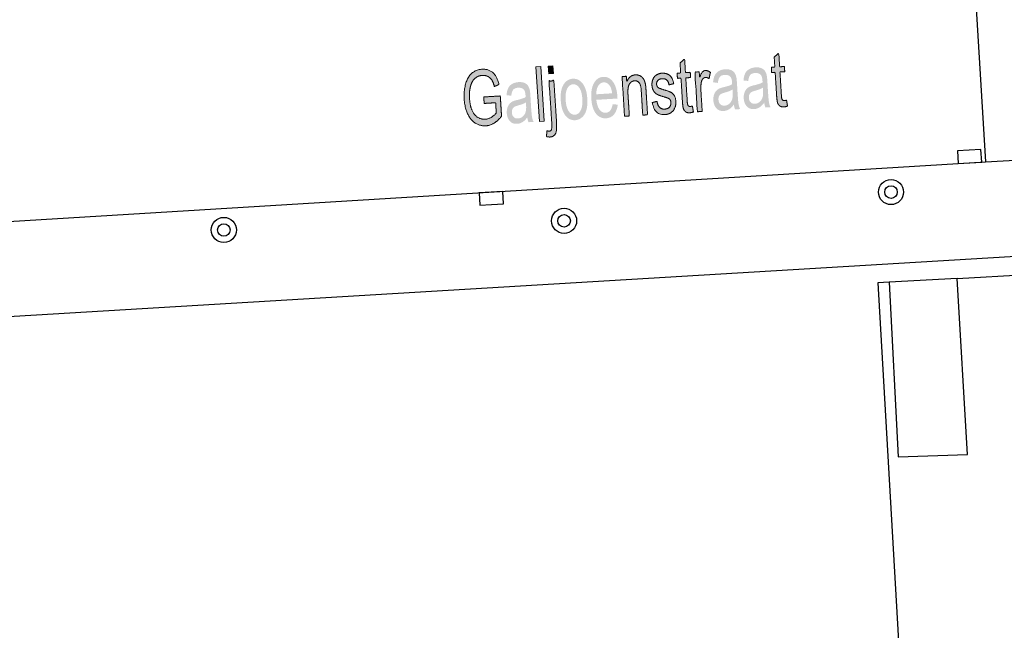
# Model space of a CAD drawing. Header units: metres. Extents: x 134521 to 134907, y 396000 to 396359.
# Tile 77 of 135: x 134816 to 134848, y 396090 to 396109. Entities that reach past the tile are written whole.
import ezdxf

# ---------------------------------------------------------------- set-up
doc = ezdxf.new("R2010")
doc.units = ezdxf.units.M
doc.header["$MEASUREMENT"] = 0

msp = doc.modelspace()

# ---------------------------------------------------------------- hatches: boundary and pattern name
at = {"linetype": 'Continuous', "lineweight": 0, "extrusion": (0, 0, -1)}
h = msp.add_hatch(color=251, dxfattribs=at)
edge = h.paths.add_edge_path()
edge.add_line((-134840.94, 396106.58), (-134840.973, 396106.392))
edge.add_spline(control_points=[(-134840.973, 396106.392), (-134840.91, 396106.369), (-134840.859, 396106.366), (-134840.776, 396106.361), (-134840.728, 396106.395), (-134840.679, 396106.429), (-134840.657, 396106.488), (-134840.635, 396106.547), (-134840.623, 396106.74)], knot_values=[0, 0, 0, 0.25, 0.25, 0.5, 0.5, 0.75, 0.75, 1, 1, 1], degree=2, periodic=0)
edge.add_line((-134840.623, 396106.74), (-134840.577, 396107.469))
edge.add_line((-134840.577, 396107.469), (-134840.464, 396107.462))
edge.add_line((-134840.464, 396107.462), (-134840.454, 396107.629))
edge.add_line((-134840.454, 396107.629), (-134840.567, 396107.636))
edge.add_line((-134840.567, 396107.636), (-134840.547, 396107.949))
edge.add_line((-134840.547, 396107.949), (-134840.693, 396108.087))
edge.add_line((-134840.693, 396108.087), (-134840.72, 396107.645))
edge.add_line((-134840.72, 396107.645), (-134840.873, 396107.655))
edge.add_line((-134840.873, 396107.655), (-134840.883, 396107.488))
edge.add_line((-134840.883, 396107.488), (-134840.73, 396107.479))
edge.add_line((-134840.73, 396107.479), (-134840.776, 396106.737))
edge.add_spline(control_points=[(-134840.776, 396106.737), (-134840.782, 396106.645), (-134840.792, 396106.62), (-134840.801, 396106.594), (-134840.821, 396106.579), (-134840.84, 396106.565), (-134840.874, 396106.567), (-134840.899, 396106.569), (-134840.94, 396106.58)], knot_values=[0, 0, 0, 0.25, 0.25, 0.5, 0.5, 0.75, 0.75, 1, 1, 1], degree=2, periodic=0)
for points in [[(-134833.059, 396105.899), (-134833.212, 396105.908), (-134833.104, 396107.655), (-134832.951, 396107.645)], [(-134833.356, 396107.42), (-134833.509, 396107.43), (-134833.494, 396107.679), (-134833.34, 396107.669)]]:
    msp.add_hatch(color=251, dxfattribs=at).paths.add_polyline_path(points)
h = msp.add_hatch(color=251, dxfattribs=at)
edge = h.paths.add_edge_path()
edge.add_line((-134837.938, 396106.394), (-134837.971, 396106.205))
edge.add_spline(control_points=[(-134837.971, 396106.205), (-134837.908, 396106.182), (-134837.857, 396106.179), (-134837.774, 396106.174), (-134837.726, 396106.208), (-134837.677, 396106.242), (-134837.655, 396106.301), (-134837.632, 396106.361), (-134837.62, 396106.554)], knot_values=[0, 0, 0, 0.25, 0.25, 0.5, 0.5, 0.75, 0.75, 1, 1, 1], degree=2, periodic=0)
edge.add_line((-134837.62, 396106.554), (-134837.575, 396107.283))
edge.add_line((-134837.575, 396107.283), (-134837.462, 396107.276))
edge.add_line((-134837.462, 396107.276), (-134837.452, 396107.442))
edge.add_line((-134837.452, 396107.442), (-134837.565, 396107.449))
edge.add_line((-134837.565, 396107.449), (-134837.545, 396107.763))
edge.add_line((-134837.545, 396107.763), (-134837.69, 396107.901))
edge.add_line((-134837.69, 396107.901), (-134837.718, 396107.459))
edge.add_line((-134837.718, 396107.459), (-134837.871, 396107.468))
edge.add_line((-134837.871, 396107.468), (-134837.881, 396107.302))
edge.add_line((-134837.881, 396107.302), (-134837.728, 396107.292))
edge.add_line((-134837.728, 396107.292), (-134837.774, 396106.551))
edge.add_spline(control_points=[(-134837.774, 396106.551), (-134837.78, 396106.459), (-134837.79, 396106.433), (-134837.799, 396106.407), (-134837.819, 396106.393), (-134837.838, 396106.378), (-134837.872, 396106.381), (-134837.897, 396106.382), (-134837.938, 396106.394)], knot_values=[0, 0, 0, 0.25, 0.25, 0.5, 0.5, 0.75, 0.75, 1, 1, 1], degree=2, periodic=0)
h = msp.add_hatch(color=251, dxfattribs=at)
edge = h.paths.add_edge_path()
edge.add_spline(control_points=[(-134840.229, 396106.5), (-134840.15, 396106.394), (-134840.074, 396106.348), (-134839.997, 396106.301), (-134839.907, 396106.296), (-134839.758, 396106.287), (-134839.672, 396106.383), (-134839.586, 396106.48), (-134839.576, 396106.638), (-134839.57, 396106.731), (-134839.596, 396106.81), (-134839.621, 396106.889), (-134839.667, 396106.938), (-134839.713, 396106.988), (-134839.773, 396107.015), (-134839.817, 396107.035), (-134839.907, 396107.056), (-134840.09, 396107.098), (-134840.175, 396107.146), (-134840.174, 396107.191), (-134840.173, 396107.203), (-134840.165, 396107.334), (-134840.118, 396107.385), (-134840.055, 396107.454), (-134839.939, 396107.447), (-134839.832, 396107.44), (-134839.783, 396107.384), (-134839.735, 396107.328), (-134839.719, 396107.192)], knot_values=[0, 0, 0, 0.071429, 0.071429, 0.142857, 0.142857, 0.214286, 0.214286, 0.285714, 0.285714, 0.357143, 0.357143, 0.428571, 0.428571, 0.5, 0.5, 0.571429, 0.571429, 0.642857, 0.642857, 0.714286, 0.714286, 0.785714, 0.785714, 0.857143, 0.857143, 0.928571, 0.928571, 1, 1, 1], degree=2, periodic=0)
edge.add_line((-134839.719, 396107.192), (-134839.567, 396107.21))
edge.add_spline(control_points=[(-134839.567, 396107.21), (-134839.579, 396107.346), (-134839.621, 396107.432), (-134839.662, 396107.518), (-134839.748, 396107.568), (-134839.834, 396107.618), (-134839.95, 396107.626), (-134840.066, 396107.633), (-134840.141, 396107.599), (-134840.215, 396107.565), (-134840.253, 396107.51), (-134840.29, 396107.454), (-134840.31, 396107.367), (-134840.321, 396107.312), (-134840.33, 396107.169)], knot_values=[0, 0, 0, 0.142857, 0.142857, 0.285714, 0.285714, 0.428571, 0.428571, 0.571429, 0.571429, 0.714286, 0.714286, 0.857143, 0.857143, 1, 1, 1], degree=2, periodic=0)
edge.add_line((-134840.33, 396107.169), (-134840.347, 396106.884))
edge.add_spline(control_points=[(-134840.347, 396106.884), (-134840.366, 396106.585), (-134840.381, 396106.506), (-134840.395, 396106.427), (-134840.429, 396106.356)], knot_values=[0, 0, 0, 0.5, 0.5, 1, 1, 1], degree=2, periodic=0)
edge.add_line((-134840.429, 396106.356), (-134840.269, 396106.346))
edge.add_spline(control_points=[(-134840.269, 396106.346), (-134840.241, 396106.412), (-134840.229, 396106.5)], knot_values=[0, 0, 0, 1, 1, 1], degree=2, periodic=0)
edge = h.paths.add_edge_path(flags=16)
edge.add_spline(control_points=[(-134840.187, 396106.979), (-134840.106, 396106.926), (-134839.941, 396106.882), (-134839.848, 396106.857), (-134839.81, 396106.831), (-134839.773, 396106.805), (-134839.754, 396106.758), (-134839.736, 396106.711), (-134839.739, 396106.655), (-134839.744, 396106.569), (-134839.794, 396106.515), (-134839.844, 396106.46), (-134839.934, 396106.466), (-134840.022, 396106.471), (-134840.087, 396106.53), (-134840.153, 396106.588), (-134840.179, 396106.684), (-134840.2, 396106.759), (-134840.191, 396106.9)], knot_values=[0, 0, 0, 0.111111, 0.111111, 0.222222, 0.222222, 0.333333, 0.333333, 0.444444, 0.444444, 0.555556, 0.555556, 0.666667, 0.666667, 0.777778, 0.777778, 0.888889, 0.888889, 1, 1, 1], degree=2, periodic=0)
edge.add_line((-134840.191, 396106.9), (-134840.187, 396106.979))
h = msp.add_hatch(color=251, dxfattribs=at)
edge = h.paths.add_edge_path()
edge.add_line((-134831.299, 396106.476), (-134831.286, 396106.682))
edge.add_line((-134831.286, 396106.682), (-134831.814, 396106.715))
edge.add_line((-134831.814, 396106.715), (-134831.854, 396106.068))
edge.add_spline(control_points=[(-134831.854, 396106.068), (-134831.741, 396105.925), (-134831.616, 396105.848), (-134831.491, 396105.772), (-134831.355, 396105.763), (-134831.171, 396105.752), (-134831.014, 396105.853), (-134830.857, 396105.954), (-134830.768, 396106.157), (-134830.678, 396106.361), (-134830.662, 396106.619), (-134830.646, 396106.874), (-134830.709, 396107.099), (-134830.771, 396107.325), (-134830.908, 396107.441), (-134831.044, 396107.557), (-134831.23, 396107.569), (-134831.365, 396107.577), (-134831.478, 396107.523), (-134831.592, 396107.468), (-134831.66, 396107.362), (-134831.729, 396107.256), (-134831.773, 396107.081)], knot_values=[0, 0, 0, 0.090909, 0.090909, 0.181818, 0.181818, 0.272727, 0.272727, 0.363636, 0.363636, 0.454545, 0.454545, 0.545455, 0.545455, 0.636364, 0.636364, 0.727273, 0.727273, 0.818182, 0.818182, 0.909091, 0.909091, 1, 1, 1], degree=2, periodic=0)
edge.add_line((-134831.773, 396107.081), (-134831.627, 396107.015))
edge.add_spline(control_points=[(-134831.627, 396107.015), (-134831.591, 396107.147), (-134831.545, 396107.221), (-134831.498, 396107.294), (-134831.418, 396107.335), (-134831.338, 396107.377), (-134831.243, 396107.371), (-134831.13, 396107.364), (-134831.051, 396107.31), (-134830.971, 396107.257), (-134830.925, 396107.175), (-134830.88, 396107.094), (-134830.857, 396106.998), (-134830.82, 396106.833), (-134830.832, 396106.643), (-134830.846, 396106.41), (-134830.913, 396106.256), (-134830.981, 396106.103), (-134831.095, 396106.033), (-134831.209, 396105.964), (-134831.333, 396105.972), (-134831.44, 396105.978), (-134831.538, 396106.042), (-134831.637, 396106.106), (-134831.686, 396106.175)], knot_values=[0, 0, 0, 0.083333, 0.083333, 0.166667, 0.166667, 0.25, 0.25, 0.333333, 0.333333, 0.416667, 0.416667, 0.5, 0.5, 0.583333, 0.583333, 0.666667, 0.666667, 0.75, 0.75, 0.833333, 0.833333, 0.916667, 0.916667, 1, 1, 1], degree=2, periodic=0)
edge.add_line((-134831.686, 396106.175), (-134831.665, 396106.499))
edge.add_line((-134831.665, 396106.499), (-134831.299, 396106.476))
h = msp.add_hatch(color=251, dxfattribs=at)
edge = h.paths.add_edge_path()
edge.add_line((-134835.399, 396106.454), (-134835.559, 396106.436))
edge.add_spline(control_points=[(-134835.559, 396106.436), (-134835.533, 396106.239), (-134835.439, 396106.126), (-134835.344, 396106.012), (-134835.187, 396106.003), (-134834.989, 396105.99), (-134834.862, 396106.154), (-134834.735, 396106.318), (-134834.716, 396106.626), (-134834.696, 396106.945), (-134834.803, 396107.129), (-134834.909, 396107.312), (-134835.096, 396107.324), (-134835.278, 396107.335), (-134835.403, 396107.17), (-134835.529, 396107.004), (-134835.548, 396106.691), (-134835.549, 396106.672), (-134835.551, 396106.633)], knot_values=[0, 0, 0, 0.111111, 0.111111, 0.222222, 0.222222, 0.333333, 0.333333, 0.444444, 0.444444, 0.555556, 0.555556, 0.666667, 0.666667, 0.777778, 0.777778, 0.888889, 0.888889, 1, 1, 1], degree=2, periodic=0)
edge.add_line((-134835.551, 396106.633), (-134834.877, 396106.591))
edge.add_spline(control_points=[(-134834.877, 396106.591), (-134834.898, 396106.384), (-134834.981, 396106.277), (-134835.063, 396106.171), (-134835.177, 396106.178), (-134835.261, 396106.184), (-134835.317, 396106.25), (-134835.372, 396106.316), (-134835.399, 396106.454)], knot_values=[0, 0, 0, 0.25, 0.25, 0.5, 0.5, 0.75, 0.75, 1, 1, 1], degree=2, periodic=0)
edge = h.paths.add_edge_path(flags=16)
edge.add_line((-134834.874, 396106.768), (-134835.379, 396106.799))
edge.add_spline(control_points=[(-134835.379, 396106.799), (-134835.359, 396106.959), (-134835.306, 396107.036), (-134835.225, 396107.156), (-134835.109, 396107.148), (-134835.003, 396107.142), (-134834.937, 396107.038), (-134834.872, 396106.934), (-134834.874, 396106.768)], knot_values=[0, 0, 0, 0.25, 0.25, 0.5, 0.5, 0.75, 0.75, 1, 1, 1], degree=2, periodic=0)
h = msp.add_hatch(color=251, dxfattribs=at)
edge = h.paths.add_edge_path()
edge.add_line((-134835.775, 396106.067), (-134835.696, 396107.333))
edge.add_line((-134835.696, 396107.333), (-134835.834, 396107.342))
edge.add_line((-134835.834, 396107.342), (-134835.845, 396107.162))
edge.add_spline(control_points=[(-134835.845, 396107.162), (-134835.932, 396107.376), (-134836.12, 396107.388), (-134836.202, 396107.393), (-134836.273, 396107.356), (-134836.344, 396107.319), (-134836.382, 396107.254), (-134836.42, 396107.19), (-134836.439, 396107.099), (-134836.451, 396107.04), (-134836.461, 396106.891)], knot_values=[0, 0, 0, 0.2, 0.2, 0.4, 0.4, 0.6, 0.6, 0.8, 0.8, 1, 1, 1], degree=2, periodic=0)
edge.add_line((-134836.461, 396106.891), (-134836.509, 396106.113))
edge.add_line((-134836.509, 396106.113), (-134836.356, 396106.103))
edge.add_line((-134836.356, 396106.103), (-134836.308, 396106.873))
edge.add_spline(control_points=[(-134836.308, 396106.873), (-134836.3, 396107.004), (-134836.278, 396107.068), (-134836.256, 396107.131), (-134836.208, 396107.167), (-134836.16, 396107.203), (-134836.099, 396107.199), (-134836.001, 396107.193), (-134835.936, 396107.102), (-134835.87, 396107.01), (-134835.885, 396106.768)], knot_values=[0, 0, 0, 0.2, 0.2, 0.4, 0.4, 0.6, 0.6, 0.8, 0.8, 1, 1, 1], degree=2, periodic=0)
edge.add_line((-134835.885, 396106.768), (-134835.928, 396106.077))
edge.add_line((-134835.928, 396106.077), (-134835.775, 396106.067))
h = msp.add_hatch(color=251, dxfattribs=at)
edge = h.paths.add_edge_path()
edge.add_line((-134836.659, 396106.502), (-134836.808, 396106.544))
edge.add_spline(control_points=[(-134836.808, 396106.544), (-134836.829, 396106.418), (-134836.891, 396106.353), (-134836.954, 396106.289), (-134837.059, 396106.295), (-134837.165, 396106.302), (-134837.212, 396106.365), (-134837.26, 396106.429), (-134837.255, 396106.51), (-134837.25, 396106.583), (-134837.202, 396106.622), (-134837.169, 396106.648), (-134837.041, 396106.685), (-134836.869, 396106.734), (-134836.801, 396106.773), (-134836.733, 396106.813), (-134836.694, 396106.887), (-134836.656, 396106.962), (-134836.65, 396107.055), (-134836.645, 396107.139), (-134836.668, 396107.213), (-134836.691, 396107.287), (-134836.736, 396107.338), (-134836.77, 396107.377), (-134836.83, 396107.406), (-134836.89, 396107.436), (-134836.961, 396107.44), (-134837.067, 396107.447), (-134837.151, 396107.409), (-134837.234, 396107.371), (-134837.277, 396107.3), (-134837.32, 396107.229), (-134837.342, 396107.107)], knot_values=[0, 0, 0, 0.0625, 0.0625, 0.125, 0.125, 0.1875, 0.1875, 0.25, 0.25, 0.3125, 0.3125, 0.375, 0.375, 0.4375, 0.4375, 0.5, 0.5, 0.5625, 0.5625, 0.625, 0.625, 0.6875, 0.6875, 0.75, 0.75, 0.8125, 0.8125, 0.875, 0.875, 0.9375, 0.9375, 1, 1, 1], degree=2, periodic=0)
edge.add_line((-134837.342, 396107.107), (-134837.193, 396107.069))
edge.add_spline(control_points=[(-134837.193, 396107.069), (-134837.177, 396107.167), (-134837.125, 396107.219), (-134837.072, 396107.27), (-134836.983, 396107.265), (-134836.877, 396107.258), (-134836.835, 396107.207), (-134836.793, 396107.155), (-134836.797, 396107.089), (-134836.799, 396107.047), (-134836.82, 396107.015), (-134836.841, 396106.982), (-134836.883, 396106.961), (-134836.906, 396106.951), (-134837.022, 396106.915), (-134837.188, 396106.864), (-134837.255, 396106.83), (-134837.322, 396106.795), (-134837.363, 396106.723), (-134837.404, 396106.652), (-134837.411, 396106.542), (-134837.418, 396106.435), (-134837.379, 396106.338), (-134837.34, 396106.24), (-134837.259, 396106.183), (-134837.178, 396106.126), (-134837.071, 396106.12), (-134836.895, 396106.109), (-134836.796, 396106.205), (-134836.697, 396106.302), (-134836.659, 396106.502)], knot_values=[0, 0, 0, 0.066667, 0.066667, 0.133333, 0.133333, 0.2, 0.2, 0.266667, 0.266667, 0.333333, 0.333333, 0.4, 0.4, 0.466667, 0.466667, 0.533333, 0.533333, 0.6, 0.6, 0.666667, 0.666667, 0.733333, 0.733333, 0.8, 0.8, 0.866667, 0.866667, 0.933333, 0.933333, 1, 1, 1], degree=2, periodic=0)
h = msp.add_hatch(color=251, dxfattribs=at)
edge = h.paths.add_edge_path()
edge.add_line((-134838.098, 396106.212), (-134838.019, 396107.478))
edge.add_line((-134838.019, 396107.478), (-134838.157, 396107.486))
edge.add_line((-134838.157, 396107.486), (-134838.169, 396107.294))
edge.add_spline(control_points=[(-134838.169, 396107.294), (-134838.214, 396107.432), (-134838.256, 396107.477), (-134838.297, 396107.523), (-134838.351, 396107.526), (-134838.428, 396107.531), (-134838.513, 396107.468)], knot_values=[0, 0, 0, 0.333333, 0.333333, 0.666667, 0.666667, 1, 1, 1], degree=2, periodic=0)
edge.add_line((-134838.513, 396107.468), (-134838.471, 396107.266))
edge.add_spline(control_points=[(-134838.471, 396107.266), (-134838.412, 396107.308), (-134838.357, 396107.305), (-134838.307, 396107.302), (-134838.269, 396107.257), (-134838.232, 396107.212), (-134838.22, 396107.136), (-134838.202, 396107.02), (-134838.21, 396106.884)], knot_values=[0, 0, 0, 0.25, 0.25, 0.5, 0.5, 0.75, 0.75, 1, 1, 1], degree=2, periodic=0)
edge.add_line((-134838.21, 396106.884), (-134838.251, 396106.221))
edge.add_line((-134838.251, 396106.221), (-134838.098, 396106.212))
h = msp.add_hatch(color=251, dxfattribs=at)
edge = h.paths.add_edge_path()
edge.add_spline(control_points=[(-134839.26, 396106.44), (-134839.181, 396106.334), (-134839.105, 396106.288), (-134839.028, 396106.241), (-134838.938, 396106.236), (-134838.789, 396106.226), (-134838.703, 396106.323), (-134838.617, 396106.42), (-134838.607, 396106.578), (-134838.601, 396106.671), (-134838.627, 396106.75), (-134838.652, 396106.828), (-134838.698, 396106.878), (-134838.744, 396106.927), (-134838.804, 396106.955), (-134838.848, 396106.974), (-134838.938, 396106.996), (-134839.122, 396107.038), (-134839.206, 396107.086), (-134839.205, 396107.131), (-134839.204, 396107.142), (-134839.196, 396107.274), (-134839.149, 396107.325), (-134839.086, 396107.394), (-134838.97, 396107.387), (-134838.863, 396107.38), (-134838.814, 396107.324), (-134838.766, 396107.268), (-134838.75, 396107.131)], knot_values=[0, 0, 0, 0.071429, 0.071429, 0.142857, 0.142857, 0.214286, 0.214286, 0.285714, 0.285714, 0.357143, 0.357143, 0.428571, 0.428571, 0.5, 0.5, 0.571429, 0.571429, 0.642857, 0.642857, 0.714286, 0.714286, 0.785714, 0.785714, 0.857143, 0.857143, 0.928571, 0.928571, 1, 1, 1], degree=2, periodic=0)
edge.add_line((-134838.75, 396107.131), (-134838.598, 396107.15))
edge.add_spline(control_points=[(-134838.598, 396107.15), (-134838.61, 396107.286), (-134838.652, 396107.372), (-134838.693, 396107.458), (-134838.779, 396107.508), (-134838.865, 396107.558), (-134838.981, 396107.565), (-134839.097, 396107.573), (-134839.172, 396107.539), (-134839.246, 396107.505), (-134839.284, 396107.45), (-134839.322, 396107.394), (-134839.341, 396107.306), (-134839.352, 396107.252), (-134839.361, 396107.109)], knot_values=[0, 0, 0, 0.142857, 0.142857, 0.285714, 0.285714, 0.428571, 0.428571, 0.571429, 0.571429, 0.714286, 0.714286, 0.857143, 0.857143, 1, 1, 1], degree=2, periodic=0)
edge.add_line((-134839.361, 396107.109), (-134839.378, 396106.824))
edge.add_spline(control_points=[(-134839.378, 396106.824), (-134839.397, 396106.525), (-134839.412, 396106.446), (-134839.426, 396106.367), (-134839.46, 396106.296)], knot_values=[0, 0, 0, 0.5, 0.5, 1, 1, 1], degree=2, periodic=0)
edge.add_line((-134839.46, 396106.296), (-134839.3, 396106.286))
edge.add_spline(control_points=[(-134839.3, 396106.286), (-134839.272, 396106.351), (-134839.26, 396106.44)], knot_values=[0, 0, 0, 1, 1, 1], degree=2, periodic=0)
edge = h.paths.add_edge_path(flags=16)
edge.add_spline(control_points=[(-134839.218, 396106.919), (-134839.137, 396106.866), (-134838.972, 396106.822), (-134838.879, 396106.797), (-134838.841, 396106.771), (-134838.804, 396106.745), (-134838.785, 396106.698), (-134838.767, 396106.65), (-134838.77, 396106.594), (-134838.775, 396106.509), (-134838.825, 396106.454), (-134838.875, 396106.4), (-134838.965, 396106.406), (-134839.053, 396106.411), (-134839.118, 396106.47), (-134839.184, 396106.528), (-134839.21, 396106.624), (-134839.231, 396106.698), (-134839.222, 396106.84)], knot_values=[0, 0, 0, 0.111111, 0.111111, 0.222222, 0.222222, 0.333333, 0.333333, 0.444444, 0.444444, 0.555556, 0.555556, 0.666667, 0.666667, 0.777778, 0.777778, 0.888889, 0.888889, 1, 1, 1], degree=2, periodic=0)
edge.add_line((-134839.222, 396106.84), (-134839.218, 396106.919))
h = msp.add_hatch(color=251, dxfattribs=at)
edge = h.paths.add_edge_path()
edge.add_spline(control_points=[(-134832.674, 396106.031), (-134832.595, 396105.925), (-134832.519, 396105.879), (-134832.442, 396105.832), (-134832.352, 396105.827), (-134832.203, 396105.817), (-134832.117, 396105.914), (-134832.031, 396106.011), (-134832.021, 396106.169), (-134832.015, 396106.262), (-134832.041, 396106.341), (-134832.066, 396106.419), (-134832.112, 396106.469), (-134832.158, 396106.518), (-134832.218, 396106.546), (-134832.262, 396106.565), (-134832.352, 396106.586), (-134832.536, 396106.629), (-134832.62, 396106.677), (-134832.619, 396106.721), (-134832.618, 396106.733), (-134832.61, 396106.865), (-134832.563, 396106.916), (-134832.5, 396106.985), (-134832.384, 396106.978), (-134832.277, 396106.971), (-134832.228, 396106.915), (-134832.18, 396106.859), (-134832.164, 396106.722)], knot_values=[0, 0, 0, 0.071429, 0.071429, 0.142857, 0.142857, 0.214286, 0.214286, 0.285714, 0.285714, 0.357143, 0.357143, 0.428571, 0.428571, 0.5, 0.5, 0.571429, 0.571429, 0.642857, 0.642857, 0.714286, 0.714286, 0.785714, 0.785714, 0.857143, 0.857143, 0.928571, 0.928571, 1, 1, 1], degree=2, periodic=0)
edge.add_line((-134832.164, 396106.722), (-134832.012, 396106.741))
edge.add_spline(control_points=[(-134832.012, 396106.741), (-134832.024, 396106.877), (-134832.066, 396106.963), (-134832.107, 396107.049), (-134832.193, 396107.099), (-134832.279, 396107.149), (-134832.395, 396107.156), (-134832.511, 396107.163), (-134832.586, 396107.13), (-134832.66, 396107.096), (-134832.698, 396107.04), (-134832.736, 396106.985), (-134832.755, 396106.897), (-134832.766, 396106.843), (-134832.775, 396106.7)], knot_values=[0, 0, 0, 0.142857, 0.142857, 0.285714, 0.285714, 0.428571, 0.428571, 0.571429, 0.571429, 0.714286, 0.714286, 0.857143, 0.857143, 1, 1, 1], degree=2, periodic=0)
edge.add_line((-134832.775, 396106.7), (-134832.792, 396106.414))
edge.add_spline(control_points=[(-134832.792, 396106.414), (-134832.811, 396106.116), (-134832.826, 396106.037), (-134832.84, 396105.958), (-134832.874, 396105.887)], knot_values=[0, 0, 0, 0.5, 0.5, 1, 1, 1], degree=2, periodic=0)
edge.add_line((-134832.874, 396105.887), (-134832.714, 396105.877))
edge.add_spline(control_points=[(-134832.714, 396105.877), (-134832.686, 396105.942), (-134832.674, 396106.031)], knot_values=[0, 0, 0, 1, 1, 1], degree=2, periodic=0)
edge = h.paths.add_edge_path(flags=16)
edge.add_spline(control_points=[(-134832.632, 396106.509), (-134832.551, 396106.457), (-134832.386, 396106.413), (-134832.293, 396106.388), (-134832.255, 396106.362), (-134832.218, 396106.336), (-134832.199, 396106.288), (-134832.181, 396106.241), (-134832.184, 396106.185), (-134832.189, 396106.1), (-134832.239, 396106.045), (-134832.289, 396105.991), (-134832.379, 396105.997), (-134832.467, 396106.002), (-134832.532, 396106.061), (-134832.598, 396106.119), (-134832.624, 396106.215), (-134832.645, 396106.289), (-134832.636, 396106.431)], knot_values=[0, 0, 0, 0.111111, 0.111111, 0.222222, 0.222222, 0.333333, 0.333333, 0.444444, 0.444444, 0.555556, 0.555556, 0.666667, 0.666667, 0.777778, 0.777778, 0.888889, 0.888889, 1, 1, 1], degree=2, periodic=0)
edge.add_line((-134832.636, 396106.431), (-134832.632, 396106.509))
h = msp.add_hatch(color=251, dxfattribs=at)
edge = h.paths.add_edge_path()
edge.add_line((-134833.285, 396105.421), (-134833.302, 396105.604))
edge.add_spline(control_points=[(-134833.302, 396105.604), (-134833.349, 396105.59), (-134833.376, 396105.592), (-134833.423, 396105.595), (-134833.443, 396105.64), (-134833.464, 396105.685), (-134833.453, 396105.859)], knot_values=[0, 0, 0, 0.333333, 0.333333, 0.666667, 0.666667, 1, 1, 1], degree=2, periodic=0)
edge.add_line((-134833.453, 396105.859), (-134833.37, 396107.189))
edge.add_line((-134833.37, 396107.189), (-134833.523, 396107.198))
edge.add_line((-134833.523, 396107.198), (-134833.606, 396105.864))
edge.add_spline(control_points=[(-134833.606, 396105.864), (-134833.621, 396105.631), (-134833.583, 396105.536), (-134833.535, 396105.414), (-134833.407, 396105.406), (-134833.345, 396105.402), (-134833.285, 396105.421)], knot_values=[0, 0, 0, 0.333333, 0.333333, 0.666667, 0.666667, 1, 1, 1], degree=2, periodic=0)
h = msp.add_hatch(color=251, dxfattribs=at)
edge = h.paths.add_edge_path()
edge.add_spline(control_points=[(-134833.741, 396106.576), (-134833.719, 396106.928), (-134833.848, 396107.105), (-134833.956, 396107.253), (-134834.123, 396107.264), (-134834.309, 396107.275), (-134834.438, 396107.112), (-134834.567, 396106.948), (-134834.586, 396106.647), (-134834.601, 396106.403), (-134834.557, 396106.259), (-134834.514, 396106.116), (-134834.419, 396106.033), (-134834.323, 396105.949), (-134834.205, 396105.942), (-134834.016, 396105.93), (-134833.888, 396106.093), (-134833.761, 396106.256), (-134833.741, 396106.576)], knot_values=[0, 0, 0, 0.111111, 0.111111, 0.222222, 0.222222, 0.333333, 0.333333, 0.444444, 0.444444, 0.555556, 0.555556, 0.666667, 0.666667, 0.777778, 0.777778, 0.888889, 0.888889, 1, 1, 1], degree=2, periodic=0)
edge = h.paths.add_edge_path(flags=16)
edge.add_spline(control_points=[(-134833.898, 396106.586), (-134833.914, 396106.343), (-134833.997, 396106.227), (-134834.08, 396106.11), (-134834.194, 396106.117), (-134834.308, 396106.124), (-134834.376, 396106.251), (-134834.444, 396106.377), (-134834.429, 396106.626), (-134834.414, 396106.861), (-134834.331, 396106.977), (-134834.247, 396107.094), (-134834.134, 396107.087), (-134834.02, 396107.079), (-134833.951, 396106.954), (-134833.883, 396106.829), (-134833.898, 396106.586)], knot_values=[0, 0, 0, 0.125, 0.125, 0.25, 0.25, 0.375, 0.375, 0.5, 0.5, 0.625, 0.625, 0.75, 0.75, 0.875, 0.875, 1, 1, 1], degree=2, periodic=0)

# ---------------------------------------------------------------- linework, layer by layer
at = {"color": 251}
for p, q in [((134846.916, 396110.576), (134847.288, 396104.613)), ((134847.288, 396104.613), (134852.146, 396104.91)), ((134764.648, 396099.56), (134847.288, 396104.613)), ((134812.47, 396099.46), (134851.197, 396101.781)), ((134846.378, 396100.895), (134848.791, 396101.027)), ((134844.212, 396100.776), (134843.849, 396100.756)), ((134843.849, 396100.756), (134847.562, 396037.016)), ((134846.378, 396100.895), (134844.212, 396100.776)), ((134844.212, 396100.776), (134844.504, 396095.205)), ((134846.707, 396095.282), (134846.378, 396100.895)), ((134844.504, 396095.205), (134846.707, 396095.282))]:
    msp.add_line(p, q, dxfattribs=at)
at = {"color": 251, "linetype": 'Continuous', "lineweight": 0, "flags": 128}
for points in [[(134833.059, 396105.899), (134832.951, 396107.645), (134833.104, 396107.655), (134833.212, 396105.908)], [(134833.356, 396107.42), (134833.34, 396107.669), (134833.494, 396107.679), (134833.509, 396107.43)]]:
    msp.add_lwpolyline(points, close=True, dxfattribs=at)
at = {"color": 251, "flags": 128}
for points in [[(134846.788, 396104.585), (134847.162, 396104.606), (134847.14, 396105.005), (134846.391, 396104.963), (134846.414, 396104.564), (134846.788, 396104.585)], [(134831.538, 396103.252), (134831.912, 396103.273), (134831.89, 396103.672), (134831.141, 396103.63), (134831.164, 396103.231), (134831.538, 396103.252)]]:
    msp.add_lwpolyline(points, dxfattribs=at)
at = {"color": 251}
for centre, radius in [((134844.271, 396103.649), 0.4), ((134844.271, 396103.649), 0.2), ((134833.848, 396102.731), 0.4), ((134833.848, 396102.731), 0.2), ((134822.998, 396102.441), 0.4), ((134822.998, 396102.441), 0.2)]:
    msp.add_circle(centre, radius, dxfattribs=at)
at = {"color": 251, "linetype": 'Continuous', "lineweight": 0}
for points, knots in [([(134840.94, 396106.58), (134840.957, 396106.486), (134840.973, 396106.392), (134840.91, 396106.369), (134840.859, 396106.366), (134840.776, 396106.361), (134840.728, 396106.395), (134840.679, 396106.429), (134840.657, 396106.488), (134840.635, 396106.547), (134840.623, 396106.74), (134840.6, 396107.105), (134840.577, 396107.469), (134840.521, 396107.466), (134840.464, 396107.462), (134840.459, 396107.546), (134840.454, 396107.629), (134840.51, 396107.632), (134840.567, 396107.636), (134840.557, 396107.793), (134840.547, 396107.949), (134840.62, 396108.018), (134840.693, 396108.087), (134840.706, 396107.866), (134840.72, 396107.645), (134840.797, 396107.65), (134840.873, 396107.655), (134840.878, 396107.572), (134840.883, 396107.488), (134840.807, 396107.484), (134840.73, 396107.479), (134840.753, 396107.108), (134840.776, 396106.737), (134840.782, 396106.645), (134840.792, 396106.62), (134840.801, 396106.594), (134840.821, 396106.579), (134840.84, 396106.565), (134840.874, 396106.567), (134840.899, 396106.569), (134840.94, 396106.58)], [0, 0, 0, 0.25, 0.25, 0.3125, 0.3125, 0.375, 0.375, 0.4375, 0.4375, 0.5, 0.5, 0.522727, 0.522727, 0.545455, 0.545455, 0.568182, 0.568182, 0.590909, 0.590909, 0.613636, 0.613636, 0.636364, 0.636364, 0.659091, 0.659091, 0.681818, 0.681818, 0.704545, 0.704545, 0.727273, 0.727273, 0.75, 0.75, 0.8125, 0.8125, 0.875, 0.875, 0.9375, 0.9375, 1, 1, 1]), ([(134837.938, 396106.394), (134837.955, 396106.299), (134837.971, 396106.205), (134837.908, 396106.182), (134837.857, 396106.179), (134837.774, 396106.174), (134837.726, 396106.208), (134837.677, 396106.242), (134837.655, 396106.301), (134837.632, 396106.361), (134837.62, 396106.554), (134837.598, 396106.918), (134837.575, 396107.283), (134837.519, 396107.279), (134837.462, 396107.276), (134837.457, 396107.359), (134837.452, 396107.442), (134837.508, 396107.446), (134837.565, 396107.449), (134837.555, 396107.606), (134837.545, 396107.763), (134837.618, 396107.832), (134837.69, 396107.901), (134837.704, 396107.68), (134837.718, 396107.459), (134837.794, 396107.464), (134837.871, 396107.468), (134837.876, 396107.385), (134837.881, 396107.302), (134837.805, 396107.297), (134837.728, 396107.292), (134837.751, 396106.922), (134837.774, 396106.551), (134837.78, 396106.459), (134837.79, 396106.433), (134837.799, 396106.407), (134837.819, 396106.393), (134837.838, 396106.378), (134837.872, 396106.381), (134837.897, 396106.382), (134837.938, 396106.394)], [0, 0, 0, 0.25, 0.25, 0.3125, 0.3125, 0.375, 0.375, 0.4375, 0.4375, 0.5, 0.5, 0.522727, 0.522727, 0.545455, 0.545455, 0.568182, 0.568182, 0.590909, 0.590909, 0.613636, 0.613636, 0.636364, 0.636364, 0.659091, 0.659091, 0.681818, 0.681818, 0.704545, 0.704545, 0.727273, 0.727273, 0.75, 0.75, 0.8125, 0.8125, 0.875, 0.875, 0.9375, 0.9375, 1, 1, 1]), ([(134831.299, 396106.476), (134831.293, 396106.579), (134831.286, 396106.682), (134831.55, 396106.699), (134831.814, 396106.715), (134831.834, 396106.392), (134831.854, 396106.068), (134831.741, 396105.925), (134831.616, 396105.848), (134831.491, 396105.772), (134831.355, 396105.763), (134831.171, 396105.752), (134831.014, 396105.853), (134830.857, 396105.954), (134830.768, 396106.157), (134830.678, 396106.361), (134830.662, 396106.619), (134830.646, 396106.874), (134830.709, 396107.099), (134830.771, 396107.325), (134830.908, 396107.441), (134831.044, 396107.557), (134831.23, 396107.569), (134831.365, 396107.577), (134831.478, 396107.523), (134831.592, 396107.468), (134831.66, 396107.362), (134831.729, 396107.256), (134831.773, 396107.081), (134831.7, 396107.048), (134831.627, 396107.015), (134831.591, 396107.147), (134831.545, 396107.221), (134831.498, 396107.294), (134831.418, 396107.335), (134831.338, 396107.377), (134831.243, 396107.371), (134831.13, 396107.364), (134831.051, 396107.31), (134830.971, 396107.257), (134830.925, 396107.175), (134830.88, 396107.094), (134830.857, 396106.998), (134830.82, 396106.833), (134830.832, 396106.643), (134830.846, 396106.41), (134830.913, 396106.256), (134830.981, 396106.103), (134831.095, 396106.033), (134831.209, 396105.964), (134831.333, 396105.972), (134831.44, 396105.978), (134831.538, 396106.042), (134831.637, 396106.106), (134831.686, 396106.175), (134831.675, 396106.337), (134831.665, 396106.499), (134831.482, 396106.487), (134831.299, 396106.476)], [0, 0, 0, 0.066667, 0.066667, 0.133333, 0.133333, 0.2, 0.2, 0.218182, 0.218182, 0.236364, 0.236364, 0.254545, 0.254545, 0.272727, 0.272727, 0.290909, 0.290909, 0.309091, 0.309091, 0.327273, 0.327273, 0.345455, 0.345455, 0.363636, 0.363636, 0.381818, 0.381818, 0.4, 0.4, 0.6, 0.6, 0.616667, 0.616667, 0.633333, 0.633333, 0.65, 0.65, 0.666667, 0.666667, 0.683333, 0.683333, 0.7, 0.7, 0.716667, 0.716667, 0.733333, 0.733333, 0.75, 0.75, 0.766667, 0.766667, 0.783333, 0.783333, 0.8, 0.8, 0.9, 0.9, 1, 1, 1]), ([(134835.775, 396106.067), (134835.736, 396106.7), (134835.696, 396107.333), (134835.765, 396107.338), (134835.834, 396107.342), (134835.84, 396107.252), (134835.845, 396107.162), (134835.932, 396107.376), (134836.12, 396107.388), (134836.202, 396107.393), (134836.273, 396107.356), (134836.344, 396107.319), (134836.382, 396107.254), (134836.42, 396107.19), (134836.439, 396107.099), (134836.451, 396107.04), (134836.461, 396106.891), (134836.485, 396106.502), (134836.509, 396106.113), (134836.433, 396106.108), (134836.356, 396106.103), (134836.332, 396106.488), (134836.308, 396106.873), (134836.3, 396107.004), (134836.278, 396107.068), (134836.256, 396107.131), (134836.208, 396107.167), (134836.16, 396107.203), (134836.099, 396107.199), (134836.001, 396107.193), (134835.936, 396107.102), (134835.87, 396107.01), (134835.885, 396106.768), (134835.907, 396106.422), (134835.928, 396106.077), (134835.852, 396106.072), (134835.775, 396106.067)], [0, 0, 0, 0.066667, 0.066667, 0.133333, 0.133333, 0.2, 0.2, 0.24, 0.24, 0.28, 0.28, 0.32, 0.32, 0.36, 0.36, 0.4, 0.4, 0.466667, 0.466667, 0.533333, 0.533333, 0.6, 0.6, 0.64, 0.64, 0.68, 0.68, 0.72, 0.72, 0.76, 0.76, 0.8, 0.8, 0.9, 0.9, 1, 1, 1]), ([(134836.659, 396106.502), (134836.733, 396106.523), (134836.808, 396106.544), (134836.829, 396106.418), (134836.891, 396106.353), (134836.954, 396106.289), (134837.059, 396106.295), (134837.165, 396106.302), (134837.212, 396106.365), (134837.26, 396106.429), (134837.255, 396106.51), (134837.25, 396106.583), (134837.202, 396106.622), (134837.169, 396106.648), (134837.041, 396106.685), (134836.869, 396106.734), (134836.801, 396106.773), (134836.733, 396106.813), (134836.694, 396106.887), (134836.656, 396106.962), (134836.65, 396107.055), (134836.645, 396107.139), (134836.668, 396107.213), (134836.691, 396107.287), (134836.736, 396107.338), (134836.77, 396107.377), (134836.83, 396107.406), (134836.89, 396107.436), (134836.961, 396107.44), (134837.067, 396107.447), (134837.151, 396107.409), (134837.234, 396107.371), (134837.277, 396107.3), (134837.32, 396107.229), (134837.342, 396107.107), (134837.268, 396107.088), (134837.193, 396107.069), (134837.177, 396107.167), (134837.125, 396107.219), (134837.072, 396107.27), (134836.983, 396107.265), (134836.877, 396107.258), (134836.835, 396107.207), (134836.793, 396107.155), (134836.797, 396107.089), (134836.799, 396107.047), (134836.82, 396107.015), (134836.841, 396106.982), (134836.883, 396106.961), (134836.906, 396106.951), (134837.022, 396106.915), (134837.188, 396106.864), (134837.255, 396106.83), (134837.322, 396106.795), (134837.363, 396106.723), (134837.404, 396106.652), (134837.411, 396106.542), (134837.418, 396106.435), (134837.379, 396106.338), (134837.34, 396106.24), (134837.259, 396106.183), (134837.178, 396106.126), (134837.071, 396106.12), (134836.895, 396106.109), (134836.796, 396106.205), (134836.697, 396106.302), (134836.659, 396106.502)], [0, 0, 0, 0.25, 0.25, 0.265625, 0.265625, 0.28125, 0.28125, 0.296875, 0.296875, 0.3125, 0.3125, 0.328125, 0.328125, 0.34375, 0.34375, 0.359375, 0.359375, 0.375, 0.375, 0.390625, 0.390625, 0.40625, 0.40625, 0.421875, 0.421875, 0.4375, 0.4375, 0.453125, 0.453125, 0.46875, 0.46875, 0.484375, 0.484375, 0.5, 0.5, 0.75, 0.75, 0.766667, 0.766667, 0.783333, 0.783333, 0.8, 0.8, 0.816667, 0.816667, 0.833333, 0.833333, 0.85, 0.85, 0.866667, 0.866667, 0.883333, 0.883333, 0.9, 0.9, 0.916667, 0.916667, 0.933333, 0.933333, 0.95, 0.95, 0.966667, 0.966667, 0.983333, 0.983333, 1, 1, 1]), ([(134838.098, 396106.212), (134838.059, 396106.845), (134838.019, 396107.478), (134838.088, 396107.482), (134838.157, 396107.486), (134838.163, 396107.39), (134838.169, 396107.294), (134838.214, 396107.432), (134838.256, 396107.477), (134838.297, 396107.523), (134838.351, 396107.526), (134838.428, 396107.531), (134838.513, 396107.468), (134838.492, 396107.367), (134838.471, 396107.266), (134838.412, 396107.308), (134838.357, 396107.305), (134838.307, 396107.302), (134838.269, 396107.257), (134838.232, 396107.212), (134838.22, 396107.136), (134838.202, 396107.02), (134838.21, 396106.884), (134838.231, 396106.553), (134838.251, 396106.221), (134838.175, 396106.216), (134838.098, 396106.212)], [0, 0, 0, 0.066667, 0.066667, 0.133333, 0.133333, 0.2, 0.2, 0.266667, 0.266667, 0.333333, 0.333333, 0.4, 0.4, 0.6, 0.6, 0.65, 0.65, 0.7, 0.7, 0.75, 0.75, 0.8, 0.8, 0.9, 0.9, 1, 1, 1]), ([(134833.285, 396105.421), (134833.294, 396105.513), (134833.302, 396105.604), (134833.349, 396105.59), (134833.376, 396105.592), (134833.423, 396105.595), (134833.443, 396105.64), (134833.464, 396105.685), (134833.453, 396105.859), (134833.412, 396106.524), (134833.37, 396107.189), (134833.447, 396107.194), (134833.523, 396107.198), (134833.565, 396106.531), (134833.606, 396105.864), (134833.621, 396105.631), (134833.583, 396105.536), (134833.535, 396105.414), (134833.407, 396105.406), (134833.345, 396105.402), (134833.285, 396105.421)], [0, 0, 0, 0.25, 0.25, 0.333333, 0.333333, 0.416667, 0.416667, 0.5, 0.5, 0.583333, 0.583333, 0.666667, 0.666667, 0.75, 0.75, 0.833333, 0.833333, 0.916667, 0.916667, 1, 1, 1])]:
    msp.add_open_spline(points, degree=2, knots=knots, dxfattribs=at)

doc.saveas('drawing.dxf')
